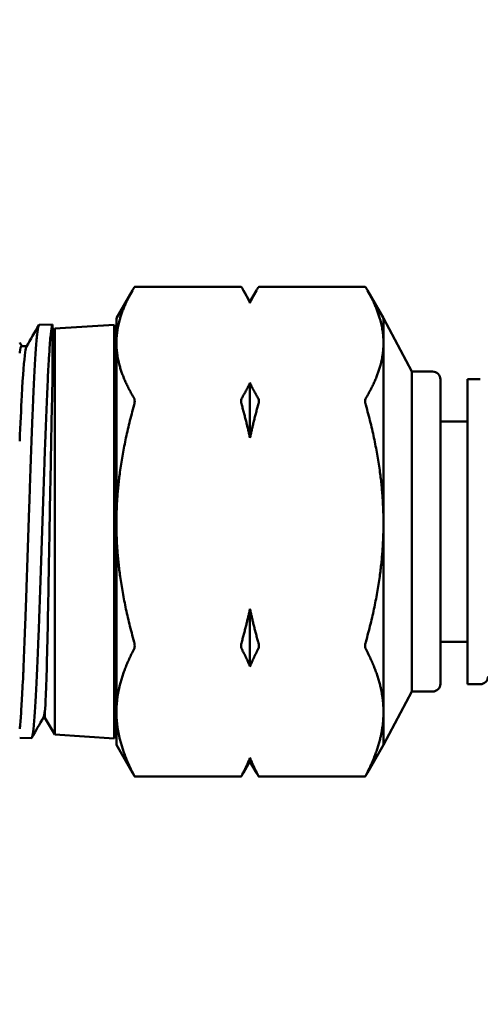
# Model space of a CAD drawing. Header units: inches. Extents: x 1 to 203, y 4 to 128.
# Tile 97 of 132: x 64.639 to 65.234, y 88.98 to 90.251. Entities that reach past the tile are written whole.
import ezdxf

# ---------------------------------------------------------------- set-up
doc = ezdxf.new("R2010")
doc.units = ezdxf.units.IN
doc.header["$LTSCALE"] = 6
doc.header["$MEASUREMENT"] = 0
doc.layers.add('Dimension (ANSI)', color=7, linetype='Continuous', lineweight=25)
doc.layers.add('Visible (ANSI)', color=7, linetype='Continuous', lineweight=50)
doc.styles.add('Note Text (ANSI)', font='tahoma.ttf')
doc.dimstyles.new('Default (ANSI)', dxfattribs={"dimscale": 6, "dimtxt": 0.12, "dimasz": 0.098425, "dimexe": 0.125, "dimexo": 0.0625, "dimgap": 0.031496, "dimtad": 0, "dimtih": 1, "dimtoh": 1, "dimrnd": 1e-08, "dimzin": 4, "dimdsep": 46, "dimtxsty": 'Note Text (ANSI)', "dimcen": 0.09, "dimdle": 0.393701, "dimclrd": 256, "dimclre": 256, "dimclrt": 256, "dimadec": 0, "dimazin": 1, "dimtfac": 1, "dimtofl": 0, "dimtmove": 0, "dimatfit": 3, "dimfxl": 1, "dimtolj": 1, "dimtzin": 4, "dimlwd": -1, "dimlwe": -1, "dimarcsym": 0})

# ---------------------------------------------------------------- blocks, each defined once
blk = doc.blocks.new('*D9')
at = {"layer": 'Defpoints', "color": 0, "transparency": 16777216}
for p in [(72.2623, 95.3583), (39.1068, 48.3913), (72.2623, 36.1078)]:
    blk.add_point(p, dxfattribs=at)
at = {"layer": 'Dimension (ANSI)', "transparency": 16777216}
for p, q in [((72.2623, 94.9833), (72.2623, 35.3578)), ((39.1068, 48.0163), (39.1068, 35.3578)), ((39.6973, 36.1078), (54.3041, 36.1078)), ((71.6717, 36.1078), (57.065, 36.1078))]:
    blk.add_line(p, q, dxfattribs=at)
for points in [[(39.6973, 36.2062), (39.6973, 36.0094), (39.1068, 36.1078)], [(71.6717, 36.2062), (71.6717, 36.0094), (72.2623, 36.1078)]]:
    blk.add_solid(points, dxfattribs=at)
at = {"layer": 'Dimension (ANSI)', "transparency": 16777216, "insert": (54.4931, 36.4828), "char_height": 0.72, "attachment_point": 1, "style": 'Note Text (ANSI)'}
blk.add_mtext('\\A1;33.16', dxfattribs=at)

msp = doc.modelspace()

# ---------------------------------------------------------------- linework, layer by layer
at = {"layer": 'Visible (ANSI)'}
for p, q in [((64.9249, 89.9064), (64.7875, 89.9064)), ((65.0852, 89.9064), (64.9478, 89.9064)), ((64.7638, 89.8656), (64.7845, 89.9015)), ((64.9364, 89.8869), (64.9279, 89.9015)), ((64.9364, 89.8869), (64.9448, 89.9015)), ((65.1089, 89.8656), (65.0882, 89.9015)), ((64.9364, 89.8869), (64.9364, 89.8853)), ((64.664, 89.857), (64.6813, 89.8575)), ((64.6813, 89.8575), (64.6813, 89.8573)), ((64.6813, 89.8573), (64.6813, 89.7883)), ((64.684, 89.8522), (64.761, 89.8572)), ((64.761, 89.8572), (64.761, 89.3229)), ((64.7638, 89.8656), (64.7638, 89.8338)), ((65.1089, 89.8338), (65.1089, 89.8656)), ((65.1456, 89.7967), (65.1089, 89.8656)), ((64.6813, 89.8474), (64.684, 89.8522)), ((64.684, 89.8522), (64.684, 89.328)), ((64.6412, 89.8296), (64.6479, 89.8296)), ((64.7638, 89.8297), (64.761, 89.8297)), ((64.7638, 89.8338), (64.7638, 89.6007)), ((65.1089, 89.6007), (65.1089, 89.8338)), ((65.1456, 89.7967), (65.1456, 89.3835)), ((65.1724, 89.7967), (65.1456, 89.7967)), ((64.9364, 89.7823), (64.9364, 89.711)), ((65.1824, 89.3935), (65.1824, 89.7867)), ((65.2176, 89.7871), (65.2176, 89.3931)), ((65.234, 89.7871), (65.2176, 89.7871)), ((65.2176, 89.7325), (65.1824, 89.7325)), ((64.7638, 89.6007), (64.7638, 89.357)), ((65.1089, 89.357), (65.1089, 89.6007)), ((64.9364, 89.4903), (64.9364, 89.4158)), ((65.2176, 89.4477), (65.1824, 89.4477)), ((65.234, 89.3931), (65.2176, 89.3931)), ((65.1456, 89.3835), (65.1089, 89.3146)), ((65.1724, 89.3835), (65.1456, 89.3835)), ((64.6693, 89.3497), (64.6715, 89.3497)), ((64.6715, 89.3497), (64.684, 89.328)), ((64.7638, 89.3504), (64.761, 89.3504)), ((64.7638, 89.357), (64.7638, 89.3146)), ((65.1089, 89.3146), (65.1089, 89.357)), ((64.6388, 89.324), (64.6539, 89.3235)), ((64.684, 89.328), (64.761, 89.3229)), ((64.7638, 89.3146), (64.7845, 89.2786)), ((65.1089, 89.3146), (65.0882, 89.2786)), ((64.9364, 89.2981), (64.9364, 89.2933)), ((64.9364, 89.2933), (64.9279, 89.2786)), ((64.9364, 89.2933), (64.9448, 89.2786)), ((64.9249, 89.2737), (64.7875, 89.2737)), ((65.0852, 89.2737), (64.9478, 89.2737))]:
    msp.add_line(p, q, dxfattribs=at)
for centre, start, end in [((65.1724, 89.7867), 0, 90), ((65.234, 89.4031), 270, 0), ((65.1724, 89.3935), 270, 0)]:
    msp.add_arc(centre, 0.01, start, end, dxfattribs=at)
msp.add_ellipse((64.6715, 89.5348), major_axis=(0, -0.1754), ratio=0.004945, start_param=0.02586, end_param=0.050308, dxfattribs=at)
for points, weights in [([(64.7638, 89.8338), (64.7638, 89.8671), (64.7867, 89.9053)], [2.2087265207, 2.2087265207, 2.06002732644]), ([(64.9257, 89.9053), (64.9319, 89.895), (64.9364, 89.8853)], [1.59013666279, 1.61955603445, 1.64143496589]), ([(64.9364, 89.8853), (64.9408, 89.895), (64.947, 89.9053)], [1.64143496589, 1.61955603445, 1.59013666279]), ([(65.086, 89.9053), (65.1089, 89.8671), (65.1089, 89.8338)], [2.06002732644, 2.2087265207, 2.2087265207]), ([(64.7867, 89.7623), (64.7638, 89.8005), (64.7638, 89.8338)], [2.06002732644, 2.2087265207, 2.2087265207]), ([(65.1089, 89.8338), (65.1089, 89.8005), (65.086, 89.7623)], [2.2087265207, 2.2087265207, 2.06002732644]), ([(64.9364, 89.7823), (64.9319, 89.7726), (64.9257, 89.7623)], [1.64143496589, 1.61955603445, 1.59013666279]), ([(64.947, 89.7623), (64.9408, 89.7726), (64.9364, 89.7823)], [1.59013666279, 1.61955603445, 1.64143496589]), ([(64.7638, 89.6007), (64.7638, 89.6721), (64.7867, 89.7538)], [2.2087265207, 2.2087265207, 2.06002732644]), ([(64.9257, 89.7538), (64.9319, 89.7318), (64.9364, 89.711)], [1.59013666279, 1.61955603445, 1.64143496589]), ([(64.9364, 89.711), (64.9408, 89.7318), (64.947, 89.7538)], [1.64143496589, 1.61955603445, 1.59013666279]), ([(65.086, 89.7538), (65.1089, 89.6721), (65.1089, 89.6007)], [2.06002732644, 2.2087265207, 2.2087265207]), ([(64.7867, 89.4475), (64.7638, 89.5292), (64.7638, 89.6007)], [2.06002732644, 2.2087265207, 2.2087265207]), ([(65.1089, 89.6007), (65.1089, 89.5292), (65.086, 89.4475)], [2.2087265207, 2.2087265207, 2.06002732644]), ([(64.9364, 89.4903), (64.9319, 89.4695), (64.9257, 89.4475)], [1.64143496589, 1.61955603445, 1.59013666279]), ([(64.947, 89.4475), (64.9408, 89.4695), (64.9364, 89.4903)], [1.59013666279, 1.61955603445, 1.64143496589]), ([(64.7638, 89.357), (64.7638, 89.3951), (64.7867, 89.4386)], [2.2087265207, 2.2087265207, 2.06002732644]), ([(64.9257, 89.4386), (64.9319, 89.4269), (64.9364, 89.4158)], [1.59013666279, 1.61955603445, 1.64143496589]), ([(64.9364, 89.4158), (64.9408, 89.4269), (64.947, 89.4386)], [1.64143496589, 1.61955603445, 1.59013666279]), ([(65.086, 89.4386), (65.1089, 89.3951), (65.1089, 89.357)], [2.06002732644, 2.2087265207, 2.2087265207]), ([(64.7867, 89.2753), (64.7638, 89.3189), (64.7638, 89.357)], [2.06002732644, 2.2087265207, 2.2087265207]), ([(65.1089, 89.357), (65.1089, 89.3189), (65.086, 89.2753)], [2.2087265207, 2.2087265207, 2.06002732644]), ([(64.9364, 89.2981), (64.9319, 89.287), (64.9257, 89.2753)], [1.64143496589, 1.61955603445, 1.59013666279]), ([(64.947, 89.2753), (64.9408, 89.287), (64.9364, 89.2981)], [1.59013666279, 1.61955603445, 1.64143496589]), ([(64.7845, 89.2786), (64.7856, 89.2768), (64.7867, 89.2749)], [2.07347636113, 2.0669111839, 2.06002732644]), ([(64.9257, 89.2749), (64.9268, 89.2768), (64.9279, 89.2786)], [1.59013666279, 1.59545031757, 1.60051798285]), ([(64.9448, 89.2786), (64.9459, 89.2768), (64.947, 89.2749)], [1.60051798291, 1.5954503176, 1.59013666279]), ([(65.086, 89.2749), (65.0871, 89.2768), (65.0882, 89.2786)], [2.06002732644, 2.06691118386, 2.07347636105])]:
    msp.add_rational_spline(points, weights, degree=2, dxfattribs=at)
for points, knots in [([(64.7867, 89.9053), (64.7869, 89.9055), (64.7869, 89.9056), (64.7873, 89.9062), (64.7875, 89.9064), (64.7875, 89.9064)], [-0.13597534, -0.13597534, -0.13597534, -0.13597534, -0.13310345, -0.13310345, -0.12397203, -0.12397203, -0.12397203, -0.12397203]), ([(64.9249, 89.9064), (64.925, 89.9064), (64.9251, 89.9062), (64.9255, 89.9056), (64.9256, 89.9055), (64.9257, 89.9053)], [-0.04119374, -0.04119374, -0.04119374, -0.04119374, -0.03206233, -0.03206233, -0.02919043, -0.02919043, -0.02919043, -0.02919043]), ([(64.947, 89.9053), (64.9471, 89.9055), (64.9472, 89.9056), (64.9476, 89.9062), (64.9477, 89.9064), (64.9478, 89.9064)], [-0.13597534, -0.13597534, -0.13597534, -0.13597534, -0.13310345, -0.13310345, -0.12397203, -0.12397203, -0.12397203, -0.12397203]), ([(65.0852, 89.9064), (65.0852, 89.9064), (65.0854, 89.9062), (65.0858, 89.9056), (65.0859, 89.9055), (65.086, 89.9053)], [-0.04119374, -0.04119374, -0.04119374, -0.04119374, -0.03206233, -0.03206233, -0.02919043, -0.02919043, -0.02919043, -0.02919043]), ([(64.664, 89.857), (64.6639, 89.857), (64.6639, 89.857), (64.6636, 89.8568), (64.6633, 89.8563), (64.6624, 89.8534), (64.6618, 89.8498), (64.6607, 89.8394), (64.6601, 89.8327), (64.659, 89.8163), (64.6584, 89.8066), (64.6573, 89.7845), (64.6567, 89.7722), (64.6559, 89.7522), (64.6556, 89.7454), (64.6547, 89.7238), (64.6541, 89.7085), (64.653, 89.6766), (64.6524, 89.6601), (64.6516, 89.6348), (64.6513, 89.6263), (64.6504, 89.6005), (64.6498, 89.5832), (64.6487, 89.5488), (64.6481, 89.5319), (64.6473, 89.5071), (64.647, 89.499), (64.6464, 89.483), (64.6461, 89.4752), (64.6453, 89.4522), (64.6447, 89.4378), (64.6438, 89.4175), (64.6436, 89.4111), (64.6427, 89.3925), (64.6421, 89.3813), (64.641, 89.3617), (64.6404, 89.3533), (64.6396, 89.3429), (64.6393, 89.3399), (64.6389, 89.3366), (64.6388, 89.3359), (64.6388, 89.3353)], [-11.047086, -11.047086, -11.047086, -11.047086, -11.037702, -11.037702, -10.971928, -10.971928, -10.839654, -10.839654, -10.710015, -10.710015, -10.577805, -10.577805, -10.446402, -10.446402, -10.381094, -10.381094, -10.248956, -10.248956, -10.117715, -10.117715, -10.052284, -10.052284, -9.920265, -9.920265, -9.78916, -9.78916, -9.723629, -9.723629, -9.657927, -9.657927, -9.526554, -9.526554, -9.460868, -9.460868, -9.329201, -9.329201, -9.198292, -9.198292, -9.13266, -9.13266, -9.11691, -9.11691, -9.11691, -9.11691]), ([(64.6539, 89.3235), (64.6541, 89.3235), (64.6542, 89.3237), (64.6547, 89.3245), (64.655, 89.3254), (64.6558, 89.3294), (64.6564, 89.3337), (64.6575, 89.3456), (64.6581, 89.3531), (64.659, 89.3665), (64.6593, 89.3713), (64.6601, 89.3867), (64.6607, 89.3983), (64.6618, 89.4239), (64.6624, 89.4379), (64.6633, 89.4601), (64.6636, 89.4676), (64.6644, 89.4909), (64.665, 89.5072), (64.6661, 89.5407), (64.6667, 89.5579), (64.6678, 89.5921), (64.6684, 89.6091), (64.6695, 89.6432), (64.6701, 89.6601), (64.671, 89.6847), (64.6713, 89.6928), (64.6721, 89.7161), (64.6727, 89.7309), (64.6738, 89.759), (64.6744, 89.7721), (64.6755, 89.795), (64.676, 89.8049), (64.6769, 89.8202), (64.6773, 89.8261), (64.6783, 89.839), (64.6789, 89.8452), (64.6798, 89.8517), (64.6801, 89.8535), (64.6807, 89.856), (64.681, 89.8569), (64.6813, 89.8573)], [-2.104441, -2.104441, -2.104441, -2.104441, -2.063548, -2.063548, -1.99799, -1.99799, -1.866789, -1.866789, -1.734625, -1.734625, -1.669195, -1.669195, -1.537871, -1.537871, -1.405613, -1.405613, -1.340339, -1.340339, -1.208863, -1.208863, -1.076565, -1.076565, -0.947148, -0.947148, -0.814777, -0.814777, -0.748967, -0.748967, -0.619173, -0.619173, -0.486817, -0.486817, -0.365965, -0.365965, -0.274505, -0.274505, -0.137195, -0.137195, -0.068666, -0.068666, -0.000001, -0.000001, -0.000001, -0.000001]), ([(64.6388, 89.8205), (64.6388, 89.8209), (64.6389, 89.8213), (64.6397, 89.8267), (64.6404, 89.8294), (64.6412, 89.8296), (64.6412, 89.8296), (64.6412, 89.8296)], [0.646464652, 0.646464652, 0.646464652, 0.646464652, 0.647095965, 0.647095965, 0.65498738, 0.65498738, 0.655370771, 0.655370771, 0.655370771, 0.655370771]), ([(64.6388, 89.7068), (64.6397, 89.7287), (64.6406, 89.7486), (64.643, 89.7923), (64.6445, 89.8118), (64.6465, 89.8257), (64.647, 89.8281), (64.6476, 89.8291)], [0.62121165, 0.62121165, 0.62121165, 0.62121165, 0.63131265, 0.63131265, 0.64709547, 0.64709547, 0.6533171, 0.6533171, 0.6533171, 0.6533171]), ([(64.6813, 89.7883), (64.681, 89.7764), (64.6807, 89.7633), (64.68, 89.7347), (64.6797, 89.7193), (64.6791, 89.6869), (64.6788, 89.6699), (64.6781, 89.6351), (64.6778, 89.6175), (64.6775, 89.5997)], [0.000001, 0.000001, 0.000001, 0.000001, 0.1361588, 0.1361588, 0.2714743, 0.2714743, 0.4078113, 0.4078113, 0.5435152, 0.5435152, 0.5435152, 0.5435152]), ([(64.7867, 89.7538), (64.7869, 89.7542), (64.7869, 89.7546), (64.7873, 89.7563), (64.7875, 89.7577), (64.7875, 89.7599), (64.7873, 89.7609), (64.7869, 89.7619), (64.7869, 89.7621), (64.7867, 89.7623)], [-0.13597534, -0.13597534, -0.13597534, -0.13597534, -0.13310345, -0.13310345, -0.12300029, -0.12300029, -0.11289713, -0.11289713, -0.11002523, -0.11002523, -0.11002523, -0.11002523]), ([(64.9257, 89.7623), (64.9256, 89.7621), (64.9255, 89.7619), (64.9251, 89.7609), (64.9249, 89.7599), (64.9249, 89.7577), (64.9251, 89.7563), (64.9255, 89.7546), (64.9256, 89.7542), (64.9257, 89.7538)], [-0.05514054, -0.05514054, -0.05514054, -0.05514054, -0.05226865, -0.05226865, -0.04216549, -0.04216549, -0.03206233, -0.03206233, -0.02919043, -0.02919043, -0.02919043, -0.02919043]), ([(64.947, 89.7538), (64.9471, 89.7542), (64.9472, 89.7546), (64.9476, 89.7563), (64.9478, 89.7577), (64.9478, 89.7599), (64.9476, 89.7609), (64.9472, 89.7619), (64.9471, 89.7621), (64.947, 89.7623)], [-0.13597534, -0.13597534, -0.13597534, -0.13597534, -0.13310345, -0.13310345, -0.12300029, -0.12300029, -0.11289713, -0.11289713, -0.11002523, -0.11002523, -0.11002523, -0.11002523]), ([(65.086, 89.7623), (65.0859, 89.7621), (65.0858, 89.7619), (65.0854, 89.7609), (65.0852, 89.7599), (65.0852, 89.7577), (65.0854, 89.7563), (65.0858, 89.7546), (65.0859, 89.7542), (65.086, 89.7538)], [-0.05514054, -0.05514054, -0.05514054, -0.05514054, -0.05226865, -0.05226865, -0.04216549, -0.04216549, -0.03206233, -0.03206233, -0.02919043, -0.02919043, -0.02919043, -0.02919043]), ([(64.6775, 89.5997), (64.677, 89.5725), (64.6765, 89.5454), (64.6755, 89.4941), (64.6751, 89.47), (64.6741, 89.4268), (64.6736, 89.4079), (64.6726, 89.3777), (64.6721, 89.3665), (64.6716, 89.3597)], [0.000001, 0.000001, 0.000001, 0.000001, 0.2076574, 0.2076574, 0.4133253, 0.4133253, 0.6211139, 0.6211139, 0.8268923, 0.8268923, 0.8268923, 0.8268923]), ([(64.7867, 89.4386), (64.7869, 89.4389), (64.7869, 89.4391), (64.7873, 89.4402), (64.7875, 89.4413), (64.7875, 89.4436), (64.7873, 89.445), (64.7869, 89.4467), (64.7869, 89.4471), (64.7867, 89.4475)], [-0.13597534, -0.13597534, -0.13597534, -0.13597534, -0.13310345, -0.13310345, -0.12300029, -0.12300029, -0.11289713, -0.11289713, -0.11002523, -0.11002523, -0.11002523, -0.11002523]), ([(64.9257, 89.4475), (64.9256, 89.4471), (64.9255, 89.4467), (64.9251, 89.445), (64.9249, 89.4436), (64.9249, 89.4413), (64.9251, 89.4402), (64.9255, 89.4391), (64.9256, 89.4389), (64.9257, 89.4386)], [-0.05514054, -0.05514054, -0.05514054, -0.05514054, -0.05226865, -0.05226865, -0.04216549, -0.04216549, -0.03206233, -0.03206233, -0.02919043, -0.02919043, -0.02919043, -0.02919043]), ([(64.947, 89.4386), (64.9471, 89.4389), (64.9472, 89.4391), (64.9476, 89.4402), (64.9478, 89.4413), (64.9478, 89.4436), (64.9476, 89.445), (64.9472, 89.4467), (64.9471, 89.4471), (64.947, 89.4475)], [-0.13597534, -0.13597534, -0.13597534, -0.13597534, -0.13310345, -0.13310345, -0.12300029, -0.12300029, -0.11289713, -0.11289713, -0.11002523, -0.11002523, -0.11002523, -0.11002523]), ([(65.086, 89.4475), (65.0859, 89.4471), (65.0858, 89.4467), (65.0854, 89.445), (65.0852, 89.4436), (65.0852, 89.4413), (65.0854, 89.4402), (65.0858, 89.4391), (65.0859, 89.4389), (65.086, 89.4386)], [-0.05514054, -0.05514054, -0.05514054, -0.05514054, -0.05226865, -0.05226865, -0.04216549, -0.04216549, -0.03206233, -0.03206233, -0.02919043, -0.02919043, -0.02919043, -0.02919043]), ([(64.6696, 89.3502), (64.6702, 89.3513), (64.6709, 89.3543), (64.6715, 89.3593), (64.6715, 89.3594), (64.6715, 89.3595)], [0.758419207, 0.758419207, 0.758419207, 0.758419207, 0.765467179, 0.765467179, 0.765584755, 0.765584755, 0.765584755, 0.765584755]), ([(64.7867, 89.2749), (64.7869, 89.2747), (64.7869, 89.2746), (64.7873, 89.2739), (64.7875, 89.2737), (64.7875, 89.2738), (64.7873, 89.2741), (64.7869, 89.2749), (64.7869, 89.2751), (64.7867, 89.2753)], [-0.13597534, -0.13597534, -0.13597534, -0.13597534, -0.13310345, -0.13310345, -0.12300029, -0.12300029, -0.11289713, -0.11289713, -0.11002523, -0.11002523, -0.11002523, -0.11002523]), ([(64.9257, 89.2753), (64.9256, 89.2751), (64.9255, 89.2749), (64.9251, 89.2741), (64.9249, 89.2738), (64.9249, 89.2737), (64.9251, 89.2739), (64.9255, 89.2746), (64.9256, 89.2747), (64.9257, 89.2749)], [-0.05514054, -0.05514054, -0.05514054, -0.05514054, -0.05226865, -0.05226865, -0.04216549, -0.04216549, -0.03206233, -0.03206233, -0.02919043, -0.02919043, -0.02919043, -0.02919043]), ([(64.947, 89.2749), (64.9471, 89.2747), (64.9472, 89.2746), (64.9476, 89.2739), (64.9478, 89.2737), (64.9478, 89.2738), (64.9476, 89.2741), (64.9472, 89.2749), (64.9471, 89.2751), (64.947, 89.2753)], [-0.13597534, -0.13597534, -0.13597534, -0.13597534, -0.13310345, -0.13310345, -0.12300029, -0.12300029, -0.11289713, -0.11289713, -0.11002523, -0.11002523, -0.11002523, -0.11002523]), ([(65.086, 89.2753), (65.0859, 89.2751), (65.0858, 89.2749), (65.0854, 89.2741), (65.0852, 89.2738), (65.0852, 89.2737), (65.0854, 89.2739), (65.0858, 89.2746), (65.0859, 89.2747), (65.086, 89.2749)], [-0.05514054, -0.05514054, -0.05514054, -0.05514054, -0.05226865, -0.05226865, -0.04216549, -0.04216549, -0.03206233, -0.03206233, -0.02919043, -0.02919043, -0.02919043, -0.02919043])]:
    msp.add_open_spline(points, degree=3, knots=knots, dxfattribs=at)
for points in [[(64.6476, 89.8291), (64.6529, 89.8383), (64.6582, 89.8474), (64.6635, 89.8565)], [(64.6388, 89.8343), (64.6397, 89.8327), (64.6406, 89.8312), (64.6415, 89.8296)], [(64.6715, 89.3594), (64.6715, 89.3537), (64.6715, 89.3497), (64.6715, 89.3497)], [(64.6696, 89.3502), (64.6645, 89.3414), (64.6595, 89.3327), (64.6544, 89.3239)]]:
    msp.add_open_spline(points, degree=3, dxfattribs=at)

# ---------------------------------------------------------------- dimensions: what is measured, and where the dimension line sits
at = {"layer": 'Dimension (ANSI)'}
dim = msp.add_linear_dim(base=(72.2623, 36.1078), p1=(39.1068, 48.3913), p2=(72.2623, 95.3583), angle=180, dimstyle='Default (ANSI)', override={"dimgap": 0.031496, "dimtih": 0, "dimtoh": 0, "dimdec": 2, "dimtol": 0, "dimlim": 0, "dimtp": 0, "dimtm": 0, "dimtdec": 2, "dimatfit": 1}, dxfattribs=at)
dim.commit()
dim.dimension.update_dxf_attribs({"geometry": '*D9', "text_midpoint": (55.6845, 36.1078), "dimtype": 160})

doc.saveas('drawing.dxf')
